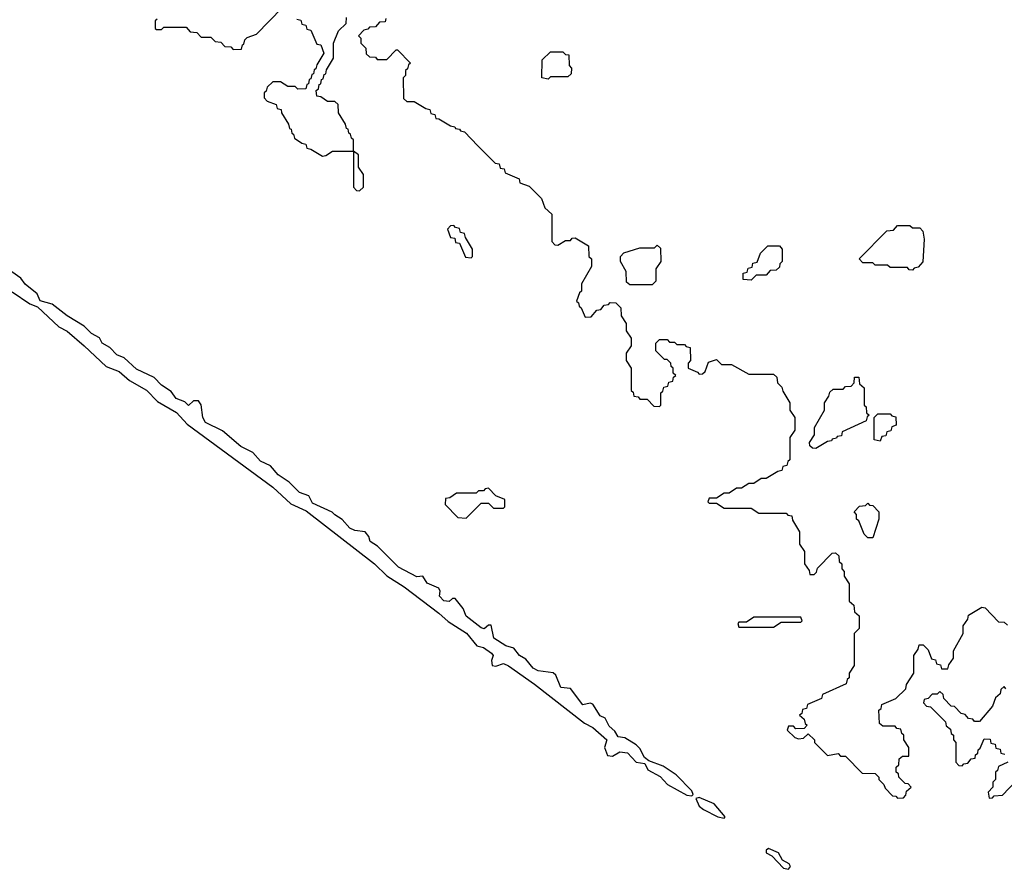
# Model space of a CAD drawing. Extents: x 2889633 to 3052318, y 540750 to 918690.
# Tile 125 of 256: x 2930154 to 2934126, y 700423 to 703850. Entities that reach past the tile are written whole.
import ezdxf

# ---------------------------------------------------------------- set-up
doc = ezdxf.new("R2010")
doc.units = 0

msp = doc.modelspace()

# ---------------------------------------------------------------- linework, layer by layer
at = {"layer": '0CON02XD'}
for points in [[(2930708.3, 703851.7), (2930700, 703845), (2930700, 703815), (2930705, 703810), (2930725, 703810), (2930735, 703820), (2930825, 703820), (2930841.7, 703801.7), (2930868.3, 703798.3), (2930885, 703780), (2930925, 703780), (2930941.7, 703761.7), (2930965, 703760), (2930981.7, 703741.7), (2931005, 703740), (2931015, 703730), (2931048.3, 703731.7), (2931051.7, 703748.3), (2931058.3, 703751.7), (2931061.7, 703768.3), (2931071.7, 703778.3), (2931108.3, 703791.7), (2931211.7, 703898.3)], [(2931271.7, 703851.7), (2931288.3, 703848.3), (2931291.7, 703831.7), (2931308.3, 703828.3), (2931311.7, 703811.7), (2931328.3, 703808.3), (2931351.7, 703751.7), (2931368.3, 703748.3), (2931380, 703715), (2931351.7, 703668.3), (2931348.3, 703651.7), (2931341.7, 703648.3), (2931338.3, 703631.7), (2931331.7, 703628.3), (2931328.3, 703611.7), (2931321.7, 703608.3), (2931318.3, 703591.7), (2931311.7, 703588.3), (2931308.3, 703571.7), (2931275, 703570), (2931265, 703580), (2931235, 703580), (2931205, 703600), (2931175, 703600), (2931151.7, 703578.3), (2931148.3, 703561.7), (2931140, 703555), (2931140, 703535), (2931151.7, 703521.7), (2931188.3, 703508.3), (2931191.7, 703491.7), (2931208.3, 703488.3), (2931210, 703475), (2931238.3, 703428.3), (2931241.7, 703411.7), (2931248.3, 703408.3), (2931251.7, 703391.7), (2931258.3, 703388.3), (2931261.7, 703371.7), (2931291.7, 703351.7), (2931308.3, 703348.3), (2931311.7, 703331.7), (2931328.3, 703328.3), (2931375, 703300), (2931388.3, 703301.7), (2931415, 703320), (2931500, 703320), (2931500, 703365), (2931491.7, 703371.7), (2931488.3, 703388.3), (2931481.7, 703391.7), (2931478.3, 703408.3), (2931471.7, 703411.7), (2931468.3, 703428.3), (2931440, 703475), (2931438.3, 703508.3), (2931425, 703520), (2931395, 703520), (2931368.3, 703538.3), (2931351.7, 703541.7), (2931350, 703565), (2931358.3, 703571.7), (2931361.7, 703588.3), (2931368.3, 703591.7), (2931371.7, 703608.3), (2931378.3, 703611.7), (2931381.7, 703628.3), (2931388.3, 703631.7), (2931391.7, 703648.3), (2931420, 703695), (2931420, 703755), (2931440, 703805), (2931470, 703835), (2931471.7, 703858.3)], [(2931630, 703855), (2931628.3, 703841.7), (2931605, 703840), (2931588.3, 703821.7), (2931565, 703820), (2931558.3, 703811.7), (2931541.7, 703808.3), (2931520, 703785), (2931530, 703775), (2931530, 703755), (2931550, 703735), (2931551.7, 703711.7), (2931565, 703700), (2931588.3, 703698.3), (2931595, 703690), (2931635, 703690), (2931671.7, 703728.3), (2931678.3, 703728.3), (2931730, 703675), (2931721.7, 703668.3), (2931718.3, 703651.7), (2931710, 703645), (2931710, 703625), (2931700, 703615), (2931701.7, 703531.7), (2931715, 703520), (2931745, 703520), (2931791.7, 703491.7), (2931808.3, 703488.3), (2931811.7, 703471.7), (2931828.3, 703468.3), (2931831.7, 703451.7), (2931845, 703450), (2931891.7, 703421.7), (2931908.3, 703418.3), (2931911.7, 703411.7), (2931928.3, 703408.3), (2931931.7, 703401.7), (2931948.3, 703398.3), (2932001.7, 703341.7), (2932071.7, 703271.7), (2932088.3, 703268.3), (2932091.7, 703251.7), (2932108.3, 703248.3), (2932111.7, 703231.7), (2932168.3, 703208.3), (2932171.7, 703191.7), (2932208.3, 703178.3), (2932258.3, 703128.3), (2932271.7, 703091.7), (2932300, 703065), (2932300, 702955), (2932311.7, 702941.7), (2932325, 702940), (2932355, 702960), (2932375, 702960), (2932381.7, 702968.3), (2932395, 702970), (2932448.3, 702938.3), (2932450, 702895), (2932460, 702885), (2932460, 702855), (2932420, 702785), (2932420, 702755), (2932411.7, 702748.3), (2932400, 702715), (2932408.3, 702708.3), (2932410, 702695), (2932418.3, 702688.3), (2932435, 702650), (2932458.3, 702651.7), (2932481.7, 702678.3), (2932498.3, 702681.7), (2932511.7, 702698.3), (2932528.3, 702701.7), (2932535, 702710), (2932558.3, 702708.3), (2932578.3, 702688.3), (2932580, 702655), (2932600, 702625), (2932600, 702595), (2932620, 702565), (2932620, 702535), (2932600, 702505), (2932600, 702475), (2932620, 702445), (2932620, 702355), (2932628.3, 702348.3), (2932631.7, 702331.7), (2932648.3, 702328.3), (2932655, 702320), (2932685, 702320), (2932711.7, 702291.7), (2932735, 702290), (2932740, 702295), (2932740, 702345), (2932748.3, 702351.7), (2932751.7, 702368.3), (2932768.3, 702371.7), (2932771.7, 702388.3), (2932788.3, 702391.7), (2932791.7, 702408.3), (2932800, 702415), (2932790, 702425), (2932790, 702445), (2932781.7, 702451.7), (2932780, 702465), (2932765, 702480), (2932755, 702480), (2932720, 702515), (2932720, 702545), (2932735, 702560), (2932765, 702560), (2932775, 702550), (2932795, 702550), (2932805, 702540), (2932835, 702540), (2932841.7, 702531.7), (2932858.3, 702528.3), (2932860, 702475), (2932850, 702465), (2932850, 702445), (2932888.3, 702428.3), (2932895, 702420), (2932908.3, 702421.7), (2932918.3, 702431.7), (2932931.7, 702468.3), (2932965, 702480), (2932985, 702460), (2933025, 702460), (2933095, 702420), (2933195, 702420), (2933208.3, 702408.3), (2933210, 702385), (2933228.3, 702368.3), (2933231.7, 702351.7), (2933260, 702305), (2933260, 702275), (2933280, 702245), (2933280, 702195), (2933260, 702165), (2933260, 702075), (2933251.7, 702068.3), (2933248.3, 702051.7), (2933231.7, 702048.3), (2933228.3, 702031.7), (2933211.7, 702028.3), (2933165, 702000), (2933145, 702000), (2933115, 701980), (2933095, 701980), (2933065, 701960), (2933045, 701960), (2933015, 701940), (2932995, 701940), (2932965, 701920), (2932935, 701920), (2932930, 701905), (2932935, 701900), (2932965, 701900), (2932995, 701880), (2933105, 701880), (2933135, 701860), (2933245, 701860), (2933251.7, 701851.7), (2933268.3, 701848.3), (2933271.7, 701831.7), (2933300, 701785), (2933300, 701735), (2933320, 701705), (2933320, 701655), (2933338.3, 701628.3), (2933341.7, 701611.7), (2933358.3, 701611.7), (2933368.3, 701621.7), (2933371.7, 701638.3), (2933431.7, 701698.3), (2933445, 701700), (2933458.3, 701688.3), (2933460, 701665), (2933470, 701655), (2933470, 701635), (2933480, 701625), (2933480, 701605), (2933500, 701575), (2933500, 701505), (2933518.3, 701488.3), (2933521.7, 701461.7), (2933540, 701445), (2933540, 701395), (2933520, 701375), (2933520, 701245), (2933500, 701215), (2933500, 701195), (2933491.7, 701188.3), (2933488.3, 701171.7), (2933391.7, 701128.3), (2933388.3, 701111.7), (2933331.7, 701088.3), (2933328.3, 701071.7), (2933311.7, 701068.3), (2933308.3, 701051.7), (2933300, 701045), (2933318.3, 701028.3), (2933321.7, 701011.7), (2933330, 701005), (2933318.3, 700991.7), (2933285, 700990), (2933275, 701000), (2933255, 701000), (2933250, 700985), (2933280, 700955), (2933295, 700950), (2933315, 700952.5), (2933335, 700970), (2933360, 700945), (2933360, 700935), (2933413, 700883), (2933455, 700890), (2933465, 700880), (2933485, 700880), (2933551.7, 700811.7), (2933605, 700810), (2933620, 700795), (2933620, 700785), (2933640, 700765), (2933645, 700750), (2933675, 700720), (2933688.3, 700718.3), (2933695, 700710), (2933718.3, 700711.7), (2933728.3, 700721.7), (2933731.7, 700738.3), (2933750, 700755), (2933738.3, 700768.3), (2933725, 700770), (2933700, 700795), (2933698.3, 700808.3), (2933690, 700815), (2933690, 700835), (2933700, 700845), (2933701.7, 700868.3), (2933715, 700880), (2933740, 700880), (2933740, 700915), (2933720, 700945), (2933720, 700965), (2933711.7, 700971.7), (2933708.3, 700988.3), (2933691.7, 700991.7), (2933685, 701000), (2933635, 701000), (2933621.7, 701011.7), (2933620, 701065), (2933628.3, 701071.7), (2933631.7, 701088.3), (2933688.3, 701111.7), (2933728.3, 701151.7), (2933731.7, 701168.3), (2933760, 701215), (2933760, 701285), (2933778.3, 701311.7), (2933781.7, 701328.3), (2933798.3, 701328.3), (2933818.3, 701308.3), (2933831.7, 701271.7), (2933848.3, 701268.3), (2933851.7, 701251.7), (2933868.3, 701248.3), (2933871.7, 701231.7), (2933898.3, 701231.7), (2933901.7, 701248.3), (2933920, 701275), (2933920, 701305), (2933960, 701375), (2933960, 701405), (2933978.3, 701431.7), (2933981.7, 701448.3), (2934035, 701480), (2934048.3, 701478.3)], [(2932285, 703610), (2932260, 703615), (2932261.7, 703688.3), (2932295, 703720), (2932345, 703720), (2932355, 703710), (2932368.3, 703708.3), (2932370, 703665), (2932380, 703655), (2932378.3, 703631.7), (2932365, 703620), (2932295, 703620), (2932285, 703610)], [(2931525, 703160), (2931540, 703175), (2931540, 703225), (2931520, 703255), (2931520, 703305), (2931500, 703320), (2931500, 703175), (2931511.7, 703161.7), (2931525, 703160)], [(2931975, 702890), (2931980, 702895), (2931980, 702925), (2931951.7, 702971.7), (2931948.3, 702988.3), (2931931.7, 702991.7), (2931928.3, 703008.3), (2931911.7, 703011.7), (2931905, 703020), (2931891.7, 703018.3), (2931880, 703005), (2931891.7, 702971.7), (2931908.3, 702968.3), (2931911.7, 702951.7), (2931928.3, 702948.3), (2931951.7, 702891.7), (2931975, 702890)], [(2933755, 702840), (2933741.7, 702841.7), (2933735, 702850), (2933665, 702850), (2933655, 702860), (2933605, 702860), (2933595, 702870), (2933555, 702870), (2933540, 702885), (2933651.7, 702998.3), (2933678.3, 703001.7), (2933695, 703020), (2933745, 703020), (2933755, 703010), (2933785, 703010), (2933797, 702997), (2933802.5, 702965), (2933797, 702873), (2933778.3, 702851.7), (2933761.7, 702848.3), (2933755, 702840)], [(2932705, 702780), (2932615, 702780), (2932601.7, 702791.7), (2932600, 702835), (2932577.5, 702875), (2932577.5, 702895), (2932590.7, 702909.3), (2932655, 702930), (2932715, 702930), (2932725, 702940), (2932738.3, 702928.3), (2932740, 702875), (2932720, 702845), (2932720, 702795), (2932705, 702780)], [(2933105, 702800), (2933071.7, 702801.7), (2933071.7, 702828.3), (2933088.3, 702831.7), (2933091.7, 702848.3), (2933108.3, 702851.7), (2933111.7, 702868.3), (2933128.3, 702871.7), (2933141.7, 702908.3), (2933171.7, 702938.3), (2933218.3, 702938.3), (2933230, 702925), (2933230, 702875), (2933220, 702865), (2933218.3, 702851.7), (2933205, 702840), (2933181.7, 702838.3), (2933165, 702820), (2933125, 702820), (2933105, 702800)], [(2932865, 700720), (2932870, 700725), (2932865, 700740), (2932802.5, 700805), (2932749.5, 700839.6), (2932691.2, 700861.2), (2932673.8, 700873.8), (2932655, 700910), (2932640, 700925), (2932595, 700953.3), (2932567.5, 700957.5), (2932555, 700980), (2932531.2, 701001.2), (2932515, 701032.5), (2932495, 701042.5), (2932465, 701090), (2932455, 701093.3), (2932425, 701086.7), (2932375, 701152.5), (2932337, 701157), (2932316.1, 701206.1), (2932306.1, 701216.1), (2932245, 701224), (2932225, 701234), (2932195, 701271.2), (2932170, 701285), (2932147.5, 701315), (2932114.2, 701324.2), (2932066.7, 701355), (2932055, 701407.5), (2932045, 701407.5), (2932027, 701393), (2932015, 701396.7), (2931954.3, 701444.3), (2931942.5, 701475), (2931910, 701515), (2931900, 701515), (2931886.7, 701503.3), (2931865, 701506.7), (2931847.5, 701525), (2931850, 701545), (2931845, 701556.7), (2931797, 701577), (2931780, 701605), (2931755, 701603.3), (2931682.1, 701642.1), (2931596.4, 701726.4), (2931567.5, 701745), (2931562.5, 701765), (2931547.5, 701785), (2931505, 701790), (2931485, 701798.8), (2931453.8, 701833.8), (2931425, 701853.3), (2931414.2, 701864.2), (2931335, 701900), (2931319.5, 701929.6), (2931282.7, 701942.7), (2931241.2, 701985), (2931196.7, 702015), (2931165, 702050), (2931125, 702070), (2931093.8, 702103.8), (2931045, 702128.8), (2930972.3, 702192.3), (2930903.3, 702225), (2930892, 702245), (2930886, 702296), (2930875, 702312.5), (2930855, 702312.5), (2930835, 702293.3), (2930819.2, 702309.2), (2930785, 702322), (2930765, 702350), (2930726.1, 702376.1), (2930696.4, 702406.4), (2930625, 702440), (2930575, 702486.7), (2930545, 702498.8), (2930517.5, 702527.5), (2930486.7, 702545), (2930475, 702567.5), (2930443.3, 702585), (2930414.2, 702614.2), (2930345, 702655.8), (2930285, 702703.3), (2930236.7, 702716.7), (2930223.8, 702745), (2930175, 702783.8), (2930158, 702808), (2930085, 702858)], [(2930122.7, 702752.7), (2930194.2, 702704.2), (2930225, 702692.5), (2930311.9, 702611.9), (2930345, 702594), (2930413.3, 702535), (2930501.7, 702451.7), (2930555, 702431.2), (2930596.7, 702395), (2930665.6, 702355.6), (2930709.7, 702309.7), (2930785.6, 702265.6), (2930829.2, 702219.2), (2931175, 701964), (2931247.7, 701897.7), (2931308.6, 701868.6), (2931585.5, 701655.5), (2931635, 701606.7), (2931705, 701562), (2931845, 701456.2), (2931882.5, 701422.5), (2931956.4, 701376.4), (2931997.5, 701325), (2932025, 701318), (2932056.7, 701295), (2932063.3, 701285), (2932057.5, 701265), (2932060, 701245), (2932075, 701242.5), (2932105, 701253.8), (2932125, 701243.8), (2932230.3, 701170.3), (2932432.7, 701012.7), (2932465.8, 700995.8), (2932522.5, 700945), (2932512.5, 700915), (2932525, 700882.5), (2932545, 700880), (2932575, 700897.5), (2932605, 700892.5), (2932640, 700855), (2932675, 700850), (2932687.5, 700825), (2932737.3, 700797.3), (2932767.5, 700765), (2932845, 700722.5), (2932865, 700720)], [(2933365, 702120), (2933351.7, 702121.7), (2933341.7, 702131.7), (2933340, 702145), (2933360, 702175), (2933360, 702205), (2933400, 702275), (2933400, 702305), (2933418.3, 702331.7), (2933421.7, 702348.3), (2933435, 702360), (2933475, 702360), (2933485, 702370), (2933508.3, 702371.7), (2933520, 702385), (2933521.7, 702408.3), (2933538.3, 702408.3), (2933541.7, 702381.7), (2933560, 702365), (2933560, 702295), (2933568.3, 702288.3), (2933570, 702265), (2933580, 702255), (2933571.7, 702248.3), (2933568.3, 702231.7), (2933471.7, 702188.3), (2933468.3, 702171.7), (2933451.7, 702168.3), (2933448.3, 702161.7), (2933431.7, 702158.3), (2933428.3, 702151.7), (2933411.7, 702148.3), (2933365, 702120)], [(2933625, 702150), (2933600, 702155), (2933600, 702245), (2933615, 702260), (2933665, 702260), (2933671.7, 702251.7), (2933688.3, 702248.3), (2933690, 702215), (2933671.7, 702208.3), (2933668.3, 702191.7), (2933651.7, 702188.3), (2933648.3, 702171.7), (2933631.7, 702168.3), (2933625, 702150)], [(2931955, 701840), (2932015, 701900), (2932045, 701900), (2932065, 701880), (2932105, 701880), (2932110, 701885), (2932110, 701915), (2932075, 701930), (2932045, 701960), (2932031.7, 701958.3), (2932025, 701950), (2932005, 701950), (2931995, 701940), (2931915, 701940), (2931888.3, 701921.7), (2931871.7, 701918.3), (2931870, 701895), (2931921.7, 701841.7), (2931955, 701840)], [(2933595, 701760), (2933575, 701760), (2933560, 701775), (2933538.3, 701828.3), (2933530, 701835), (2933530, 701855), (2933520, 701865), (2933541.7, 701888.3), (2933565, 701890), (2933575, 701900), (2933581.7, 701891.7), (2933595, 701890), (2933620, 701865), (2933620, 701835), (2933595, 701760)], [(2934048.3, 701478.3), (2934101.7, 701421.7), (2934125, 701420), (2934138.3, 701408.3)], [(2933195, 701400), (2933225, 701420), (2933305, 701420), (2933310, 701425), (2933305, 701440), (2933115, 701440), (2933085, 701420), (2933055, 701420), (2933050, 701415), (2933055, 701400), (2933195, 701400)], [(2934131.7, 701151.7), (2934125, 701160), (2934111.7, 701148.3), (2934108.3, 701131.7), (2934090, 701115), (2934078.3, 701081.7), (2934025, 701020), (2934005, 701020), (2933998.3, 701028.3), (2933981.7, 701031.7), (2933968.3, 701048.3), (2933951.7, 701051.7), (2933925, 701080), (2933911.7, 701081.7), (2933881.7, 701111.7), (2933878.3, 701128.3), (2933865, 701140), (2933855, 701130), (2933835, 701130), (2933818.3, 701111.7), (2933801.7, 701108.3), (2933800, 701095), (2933811.7, 701081.7), (2933828.3, 701078.3), (2933888.3, 701018.3), (2933891.7, 701001.7), (2933908.3, 700988.3), (2933911.7, 700971.7), (2933920, 700965), (2933920, 700945), (2933930, 700935), (2933930, 700855), (2933941.7, 700841.7), (2933955, 700840), (2933961.7, 700848.3), (2933978.3, 700851.7), (2933991.7, 700868.3), (2934008.3, 700871.7), (2934010, 700885), (2934018.3, 700891.7), (2934020, 700905), (2934028.3, 700911.7), (2934045, 700950), (2934068.3, 700948.3), (2934071.7, 700931.7), (2934088.3, 700928.3), (2934091.7, 700911.7), (2934108.3, 700908.3), (2934111.7, 700891.7), (2934128.3, 700888.3)], [(2934140, 700855), (2934101.7, 700838.3), (2934098.3, 700821.7), (2934090, 700815), (2934090, 700785), (2934080, 700775), (2934080, 700755), (2934060, 700735), (2934065, 700710), (2934078.3, 700711.7), (2934085, 700720), (2934118.3, 700721.7), (2934171.7, 700778.3)], [(2932995, 700630), (2933000, 700635), (2932955, 700687.5), (2932895, 700712.5), (2932881.7, 700708.3), (2932895, 700677.5), (2932912.5, 700665), (2932970, 700635), (2932995, 700630)], [(2933255, 700423.3), (2933262.5, 700435), (2933257.5, 700445), (2933230.7, 700460.7), (2933215, 700490), (2933175, 700507.5), (2933165, 700500), (2933165, 700490), (2933188.3, 700478.3), (2933235, 700427.5), (2933255, 700423.3)]]:
    msp.add_lwpolyline(points, dxfattribs=at)

doc.saveas('drawing.dxf')
